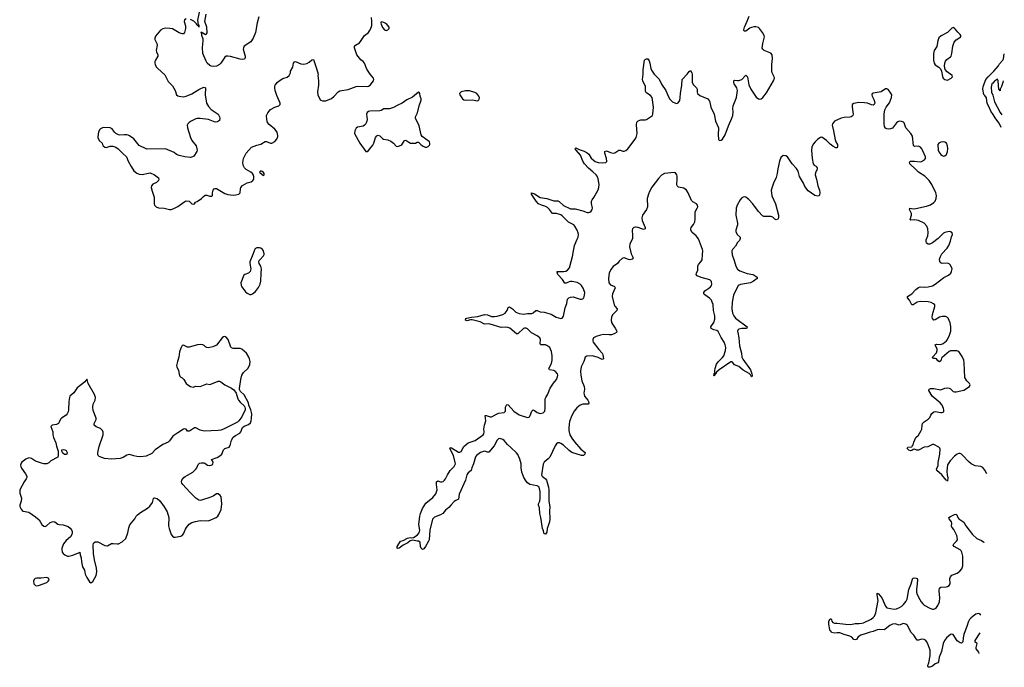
# Model space of a CAD drawing. Header units: inches. Extents: x 1843750 to 1959452, y 907112 to 1016326.
# Tile 96 of 137: x 1941080 to 1955330, y 914023 to 923397. Entities that reach past the tile are written whole.
import ezdxf

# ---------------------------------------------------------------- set-up
doc = ezdxf.new("R2010")
doc.units = ezdxf.units.IN
doc.header["$MEASUREMENT"] = 0
for name, color, linetype in [('B9941', 7, 'Continuous'), ('B9942', 7, 'Continuous'), ('B9951', 7, 'Continuous'), ('B9952', 7, 'Continuous')]:
    doc.layers.add(name, color=color, linetype=linetype)

msp = doc.modelspace()

# ---------------------------------------------------------------- linework, layer by layer
at = {"layer": 'B9941', "color": 6}
for points, elevation in [([(1944456, 920000), (1944412, 919890), (1944410, 919870), (1944424, 919790), (1944422, 919770), (1944415, 919750), (1944390, 919730), (1944338, 919710), (1944323, 919697), (1944278, 919590), (1944286, 919550), (1944296, 919530), (1944350, 919459), (1944370, 919441), (1944410, 919419), (1944430, 919419), (1944450, 919427), (1944490, 919465), (1944537, 919523), (1944558, 919570), (1944569, 919611), (1944573, 919727), (1944580, 919790), (1944571, 919830), (1944547, 919870), (1944542, 919890), (1944547, 919910), (1944557, 919923), (1944610, 919978), (1944617, 920000)], 700), ([(1949933, 920000), (1949960, 919950), (1949942, 919930), (1949910, 919923), (1949890, 919925), (1949830, 919948), (1949810, 919946), (1949800, 919940), (1949757, 919903), (1949730, 919869), (1949670, 919823), (1949637, 919783), (1949613, 919727), (1949604, 919696), (1949600, 919650), (1949608, 919588), (1949630, 919561), (1949690, 919534), (1949697, 919517), (1949658, 919430), (1949653, 919390), (1949683, 919270), (1949694, 919250), (1949728, 919210), (1949723, 919190), (1949657, 919123), (1949644, 919090), (1949640, 919050), (1949647, 919013), (1949657, 918990), (1949700, 918930), (1949721, 918890), (1949715, 918870), (1949684, 918850), (1949643, 918837), (1949610, 918834), (1949530, 918839), (1949487, 918833), (1949421, 918810), (1949386, 918790), (1949374, 918770), (1949374, 918750), (1949381, 918730), (1949463, 918623), (1949511, 918570), (1949520, 918550), (1949530, 918490), (1949510, 918479), (1949450, 918509), (1949370, 918530), (1949290, 918525), (1949265, 918510), (1949244, 918450), (1949208, 918370), (1949197, 918310), (1949199, 918250), (1949217, 918170), (1949251, 918090), (1949252, 918050), (1949244, 917990), (1949247, 917970), (1949254, 917950), (1949300, 917890), (1949310, 917870), (1949315, 917845), (1949308, 917832), (1949298, 917830), (1949230, 917831), (1949190, 917817), (1949143, 917777), (1949105, 917730), (1949070, 917670), (1949037, 917583), (1949028, 917492), (1949029, 917451), (1949043, 917390), (1949070, 917339), (1949108, 917288), (1949202, 917182), (1949262, 917130), (1949257, 917110), (1949250, 917097), (1949239, 917090), (1949211, 917089), (1949070, 917132), (1949030, 917159), (1948950, 917239), (1948910, 917264), (1948890, 917273), (1948870, 917273), (1948850, 917259), (1948831, 917229), (1948750, 917066), (1948730, 917042), (1948670, 916993), (1948657, 916963), (1948633, 916810), (1948641, 916790), (1948689, 916750), (1948704, 916730), (1948734, 916630), (1948739, 916590), (1948738, 916430), (1948753, 916347), (1948748, 916290), (1948751, 916170), (1948747, 916130), (1948730, 916069), (1948713, 916030), (1948710, 915978), (1948690, 915949), (1948670, 915955), (1948660, 916000), (1948645, 916030), (1948621, 916190), (1948606, 916250), (1948603, 916330), (1948590, 916370), (1948589, 916390), (1948606, 916430), (1948611, 916469), (1948613, 916570), (1948599, 916630), (1948590, 916642), (1948570, 916652), (1948461, 916670), (1948430, 916693), (1948410, 916716), (1948376, 916770), (1948347, 916847), (1948337, 916910), (1948336, 916970), (1948318, 917038), (1948290, 917103), (1948270, 917128), (1948190, 917206), (1948138, 917250), (1948090, 917307), (1948070, 917321), (1948030, 917333), (1948010, 917331), (1947990, 917312), (1947946, 917230), (1947870, 917139), (1947850, 917138), (1947810, 917150), (1947790, 917148), (1947750, 917131), (1947689, 917090), (1947677, 917070), (1947649, 916970), (1947623, 916910), (1947614, 916870), (1947570, 916836), (1947550, 916810), (1947531, 916730), (1947441, 916530), (1947430, 916459), (1947421, 916450), (1947390, 916439), (1947370, 916424), (1947323, 916377), (1947290, 916334), (1947244, 916296), (1947204, 916250), (1947170, 916229), (1947082, 916198), (1947053, 916167), (1947015, 916010), (1947005, 915870), (1946998, 915850), (1946955, 915770), (1946930, 915739), (1946910, 915730), (1946890, 915749), (1946881, 915770), (1946875, 915835), (1946850, 915848), (1946830, 915848), (1946770, 915865), (1946730, 915852), (1946695, 915825), (1946630, 915790), (1946574, 915746), (1946550, 915744), (1946544, 915750), (1946542, 915770), (1946550, 915788), (1946592, 915848), (1946630, 915857), (1946690, 915894), (1946730, 915900), (1946750, 915897), (1946779, 915901), (1946805, 915915), (1946838, 915942), (1946860, 915970), (1946868, 915990), (1946870, 916010), (1946858, 916090), (1946871, 916210), (1946882, 916250), (1946910, 916320), (1946959, 916401), (1947059, 916481), (1947104, 916536), (1947121, 916590), (1947110, 916670), (1947111, 916709), (1947130, 916721), (1947170, 916706), (1947190, 916706), (1947210, 916714), (1947228, 916730), (1947241, 916750), (1947270, 916810), (1947309, 916870), (1947370, 916930), (1947385, 916970), (1947384, 916990), (1947356, 917090), (1947307, 917190), (1947310, 917203), (1947330, 917198), (1947430, 917138), (1947450, 917136), (1947470, 917149), (1947510, 917219), (1947541, 917250), (1947570, 917271), (1947672, 917308), (1947786, 917390), (1947797, 917403), (1947803, 917430), (1947799, 917470), (1947806, 917530), (1947824, 917590), (1947814, 917666), (1947830, 917670), (1947889, 917649), (1947910, 917651), (1948010, 917702), (1948090, 917712), (1948113, 917730), (1948113, 917790), (1948119, 917810), (1948130, 917825), (1948150, 917822), (1948230, 917732), (1948310, 917678), (1948350, 917661), (1948430, 917639), (1948450, 917644), (1948457, 917650), (1948468, 917670), (1948490, 917731), (1948510, 917748), (1948530, 917739), (1948570, 917710), (1948610, 917696), (1948654, 917706), (1948678, 917730), (1948686, 917774), (1948687, 917910), (1948692, 917928), (1948724, 917976), (1948741, 918030), (1948757, 918063), (1948804, 918136), (1948848, 918190), (1948865, 918230), (1948867, 918250), (1948861, 918270), (1948830, 918309), (1948810, 918319), (1948748, 918328), (1948736, 918350), (1948777, 918423), (1948786, 918470), (1948785, 918530), (1948774, 918594), (1948764, 918630), (1948750, 918650), (1948710, 918683), (1948690, 918692), (1948624, 918690), (1948617, 918697), (1948612, 918710), (1948619, 918770), (1948607, 918790), (1948570, 918819), (1948485, 918865), (1948430, 918922), (1948411, 918931), (1948388, 918932), (1948370, 918925), (1948290, 918851), (1948270, 918851), (1948173, 918930), (1948143, 918943), (1948110, 918947), (1948050, 918943), (1947890, 918990), (1947867, 918993), (1947809, 918989), (1947745, 919025), (1947630, 919055), (1947605, 919055), (1947550, 919040), (1947530, 919050), (1947536, 919070), (1947550, 919076), (1947618, 919090), (1947710, 919101), (1947809, 919129), (1947850, 919123), (1947910, 919100), (1947950, 919099), (1947990, 919105), (1948070, 919132), (1948105, 919150), (1948134, 919186), (1948150, 919230), (1948170, 919240), (1948210, 919210), (1948262, 919162), (1948310, 919142), (1948370, 919137), (1948430, 919145), (1948490, 919145), (1948510, 919152), (1948550, 919187), (1948570, 919187), (1948610, 919169), (1948670, 919163), (1948770, 919137), (1948844, 919090), (1948910, 919072), (1948930, 919078), (1948950, 919106), (1948974, 919226), (1948999, 919290), (1949010, 919350), (1949025, 919370), (1949050, 919383), (1949090, 919385), (1949190, 919353), (1949210, 919350), (1949230, 919356), (1949242, 919370), (1949256, 919410), (1949257, 919450), (1949233, 919510), (1949209, 919550), (1949192, 919570), (1949150, 919595), (1949074, 919606), (1949050, 919607), (1949030, 919603), (1948990, 919582), (1948970, 919584), (1948937, 919637), (1948868, 919710), (1948856, 919744), (1948857, 919750), (1948867, 919753), (1948950, 919750), (1948984, 919756), (1949009, 919771), (1949035, 919805), (1949085, 919990), (1949087, 920000)], 600)]:
    msp.add_lwpolyline(points, dxfattribs=dict(at, elevation=elevation))
at = {"layer": 'B9941', "color": 6, "elevation": 700}
for points in [[(1944050, 918809), (1944030, 918807), (1944010, 918792), (1943930, 918684), (1943877, 918663), (1943830, 918653), (1943810, 918649), (1943790, 918653), (1943770, 918661), (1943750, 918679), (1943730, 918689), (1943690, 918697), (1943653, 918693), (1943530, 918658), (1943510, 918659), (1943450, 918686), (1943430, 918679), (1943410, 918644), (1943392, 918590), (1943381, 918510), (1943363, 918450), (1943350, 918390), (1943353, 918370), (1943379, 918319), (1943387, 918267), (1943399, 918239), (1943410, 918225), (1943433, 918213), (1943456, 918190), (1943487, 918130), (1943511, 918110), (1943550, 918088), (1943590, 918079), (1943630, 918091), (1943690, 918088), (1943790, 918124), (1943830, 918119), (1943870, 918130), (1943950, 918166), (1943970, 918165), (1943990, 918156), (1944050, 918110), (1944143, 918063), (1944178, 918038), (1944213, 917993), (1944237, 917910), (1944248, 917890), (1944270, 917863), (1944326, 917810), (1944338, 917790), (1944341, 917770), (1944341, 917750), (1944295, 917650), (1944251, 917589), (1944230, 917573), (1944028, 917470), (1943990, 917458), (1943950, 917453), (1943750, 917443), (1943690, 917455), (1943630, 917488), (1943610, 917490), (1943550, 917450), (1943530, 917440), (1943510, 917439), (1943489, 917469), (1943470, 917477), (1943450, 917472), (1943370, 917415), (1943295, 917370), (1943250, 917301), (1943230, 917282), (1943150, 917248), (1943042, 917170), (1942990, 917120), (1942910, 917079), (1942828, 917072), (1942775, 917075), (1942730, 917084), (1942670, 917105), (1942630, 917096), (1942579, 917061), (1942535, 917045), (1942410, 917036), (1942306, 917046), (1942230, 917073), (1942213, 917090), (1942210, 917102), (1942211, 917130), (1942230, 917219), (1942290, 917390), (1942290, 917428), (1942279, 917450), (1942250, 917478), (1942185, 917505), (1942159, 917530), (1942159, 917550), (1942185, 917610), (1942185, 917630), (1942142, 917742), (1942138, 917790), (1942144, 917830), (1942173, 917890), (1942177, 917930), (1942164, 917970), (1942072, 918130), (1942058, 918190), (1942050, 918194), (1942023, 918157), (1941995, 918130), (1941910, 918070), (1941864, 917996), (1941806, 917950), (1941798, 917930), (1941790, 917870), (1941785, 917750), (1941779, 917721), (1941766, 917690), (1941750, 917672), (1941686, 917630), (1941670, 917614), (1941653, 917570), (1941639, 917550), (1941610, 917536), (1941550, 917530), (1941531, 917510), (1941560, 917430), (1941560, 917390), (1941570, 917350), (1941601, 917270), (1941610, 917225), (1941634, 917154), (1941638, 917090), (1941630, 917064), (1941530, 917010), (1941499, 916981), (1941470, 916967), (1941430, 916968), (1941396, 916976), (1941310, 917005), (1941250, 917044), (1941210, 917054), (1941170, 917037), (1941150, 917020), (1941130, 917009), (1941109, 916991), (1941101, 916979), (1941093, 916950), (1941095, 916930), (1941106, 916906), (1941165, 916825), (1941182, 916790), (1941183, 916770), (1941175, 916750), (1941143, 916710), (1941083, 916590), (1941080, 916570), (1941083, 916543), (1941107, 916470), (1941101, 916430), (1941082, 916370), (1941082, 916350), (1941099, 916310), (1941113, 916293), (1941130, 916284), (1941210, 916267), (1941310, 916202), (1941359, 916159), (1941402, 916090), (1941430, 916065), (1941450, 916063), (1941469, 916070), (1941523, 916117), (1941550, 916130), (1941570, 916133), (1941590, 916127), (1941630, 916096), (1941650, 916088), (1941710, 916085), (1941753, 916073), (1941781, 916061), (1941810, 916039), (1941830, 916015), (1941839, 915990), (1941840, 915970), (1941834, 915946), (1941813, 915910), (1941750, 915860), (1941715, 915810), (1941690, 915750), (1941688, 915728), (1941696, 915690), (1941710, 915671), (1941732, 915652), (1941770, 915634), (1941790, 915632), (1941850, 915647), (1941930, 915679), (1941942, 915678), (1941952, 915692), (1941953, 915650), (1941967, 915607), (1941972, 915550), (1941990, 915478), (1942018, 915430), (1942029, 915370), (1942050, 915321), (1942090, 915258), (1942110, 915245), (1942136, 915264), (1942184, 915350), (1942194, 915406), (1942190, 915458), (1942161, 915581), (1942149, 915669), (1942143, 915790), (1942150, 915821), (1942170, 915837), (1942210, 915839), (1942310, 915787), (1942350, 915783), (1942407, 915813), (1942430, 915816), (1942490, 915809), (1942510, 915810), (1942561, 915839), (1942614, 915890), (1942645, 915970), (1942658, 916042), (1942676, 916084), (1942744, 916170), (1942765, 916210), (1942783, 916230), (1942830, 916265), (1942930, 916328), (1942964, 916356), (1943004, 916410), (1943015, 916465), (1943024, 916476), (1943030, 916478), (1943070, 916465), (1943110, 916431), (1943170, 916346), (1943212, 916272), (1943238, 916190), (1943233, 916073), (1943241, 916030), (1943270, 915946), (1943290, 915919), (1943310, 915907), (1943330, 915905), (1943410, 915921), (1943430, 915930), (1943450, 915954), (1943477, 916023), (1943492, 916048), (1943530, 916093), (1943570, 916120), (1943625, 916135), (1943690, 916146), (1943810, 916144), (1943922, 916190), (1943945, 916210), (1943964, 916236), (1943994, 916306), (1944004, 916390), (1943994, 916490), (1943981, 916510), (1943950, 916533), (1943930, 916532), (1943880, 916500), (1943830, 916479), (1943710, 916442), (1943690, 916438), (1943670, 916442), (1943630, 916473), (1943540, 916560), (1943439, 916670), (1943426, 916690), (1943422, 916710), (1943426, 916734), (1943453, 916770), (1943474, 916786), (1943510, 916802), (1943583, 916850), (1943630, 916890), (1943643, 916910), (1943662, 916958), (1943683, 916977), (1943710, 916985), (1943743, 916983), (1943758, 916978), (1943797, 916950), (1943830, 916942), (1943850, 916947), (1943870, 916961), (1943877, 916970), (1943879, 916990), (1943871, 917011), (1943857, 917030), (1943940, 917060), (1943977, 917083), (1944003, 917110), (1944031, 917169), (1944050, 917188), (1944111, 917209), (1944124, 917236), (1944146, 917310), (1944170, 917354), (1944201, 917379), (1944268, 917412), (1944282, 917430), (1944304, 917496), (1944326, 917514), (1944390, 917536), (1944418, 917562), (1944430, 917590), (1944436, 917630), (1944437, 917690), (1944426, 917750), (1944397, 917817), (1944389, 917850), (1944330, 917965), (1944277, 918017), (1944263, 918043), (1944261, 918061), (1944281, 918190), (1944296, 918250), (1944321, 918290), (1944388, 918352), (1944410, 918404), (1944414, 918450), (1944406, 918486), (1944394, 918514), (1944362, 918570), (1944294, 918630), (1944270, 918637), (1944170, 918639), (1944145, 918645), (1944137, 918657), (1944097, 918770), (1944070, 918801)], [(1941750, 917102), (1941730, 917104), (1941705, 917125), (1941690, 917150), (1941690, 917170), (1941710, 917178), (1941733, 917173), (1941750, 917163), (1941759, 917150), (1941765, 917130), (1941763, 917110)], [(1941470, 915324), (1941392, 915312), (1941330, 915315), (1941305, 915310), (1941290, 915295), (1941281, 915270), (1941283, 915230), (1941308, 915208), (1941330, 915204), (1941350, 915206), (1941470, 915253), (1941493, 915270), (1941505, 915290), (1941499, 915310)]]:
    msp.add_lwpolyline(points, close=True, dxfattribs=at)
at = {"layer": 'B9942', "color": 6}
for points, elevation in [([(1943490, 923409), (1943467, 923393), (1943460, 923370), (1943477, 923310), (1943479, 923270), (1943465, 923210), (1943450, 923190), (1943430, 923190), (1943390, 923206), (1943290, 923264), (1943251, 923271), (1943190, 923273), (1943150, 923264), (1943117, 923243), (1943043, 923157), (1943035, 923130), (1943037, 923110), (1943066, 923050), (1943070, 923030), (1943056, 922950), (1943059, 922930), (1943078, 922890), (1943077, 922870), (1943043, 922810), (1943036, 922790), (1943034, 922770), (1943039, 922750), (1943057, 922717), (1943079, 922690), (1943180, 922600), (1943230, 922504), (1943290, 922438), (1943310, 922408), (1943329, 922370), (1943349, 922309), (1943370, 922293), (1943389, 922289), (1943450, 922282), (1943490, 922288), (1943570, 922322), (1943670, 922387), (1943710, 922408), (1943750, 922419), (1943770, 922411), (1943762, 922310), (1943783, 922190), (1943810, 922142), (1943850, 922097), (1943950, 922030), (1943973, 921990), (1943976, 921970), (1943970, 921939), (1943943, 921917), (1943910, 921912), (1943810, 921950), (1943690, 921968), (1943650, 921967), (1943630, 921962), (1943563, 921930), (1943530, 921910), (1943513, 921890), (1943505, 921870), (1943507, 921830), (1943552, 921690), (1943570, 921650), (1943632, 921570), (1943647, 921510), (1943643, 921490), (1943599, 921421), (1943582, 921410), (1943550, 921404), (1943470, 921410), (1943389, 921430), (1943350, 921447), (1943313, 921473), (1943190, 921529), (1942922, 921522), (1942810, 921576), (1942730, 921671), (1942670, 921714), (1942650, 921724), (1942628, 921728), (1942590, 921730), (1942530, 921725), (1942510, 921730), (1942470, 921750), (1942450, 921770), (1942417, 921817), (1942390, 921830), (1942290, 921836), (1942250, 921817), (1942237, 921803), (1942218, 921770), (1942213, 921747), (1942210, 921690), (1942232, 921650), (1942273, 921610), (1942277, 921590), (1942289, 921569), (1942310, 921553), (1942330, 921549), (1942390, 921566), (1942426, 921566), (1942470, 921552), (1942506, 921530), (1942570, 921461), (1942627, 921410), (1942649, 921349), (1942691, 921270), (1942733, 921210), (1942775, 921175), (1942810, 921161), (1942850, 921156), (1942943, 921177), (1942970, 921178), (1943030, 921153), (1943087, 921110), (1943095, 921090), (1943090, 921070), (1943058, 921042), (1943005, 921015), (1942986, 920990), (1942984, 920970), (1942996, 920916), (1943028, 920830), (1943027, 920730), (1943033, 920713), (1943056, 920690), (1943090, 920675), (1943170, 920667), (1943250, 920650), (1943270, 920650), (1943310, 920662), (1943368, 920692), (1943470, 920766), (1943490, 920775), (1943532, 920770), (1943570, 920732), (1943590, 920725), (1943609, 920731), (1943626, 920754), (1943650, 920765), (1943710, 920811), (1943740, 920840), (1943765, 920855), (1943790, 920857), (1943830, 920841), (1943858, 920842), (1943869, 920851), (1943872, 920892), (1943882, 920930), (1943893, 920947), (1943907, 920953), (1943930, 920952), (1944050, 920880), (1944090, 920866), (1944170, 920857), (1944210, 920860), (1944249, 920870), (1944271, 920889), (1944276, 920950), (1944282, 920970), (1944304, 920996), (1944370, 921038), (1944430, 921052), (1944456, 921070), (1944468, 921090), (1944466, 921126), (1944458, 921158), (1944449, 921170), (1944425, 921190), (1944355, 921230), (1944334, 921254), (1944315, 921290), (1944309, 921330), (1944320, 921390), (1944355, 921465), (1944435, 921550), (1944510, 921583), (1944570, 921597), (1944630, 921634), (1944653, 921633), (1944710, 921609), (1944730, 921610), (1944770, 921634), (1944802, 921670), (1944816, 921704), (1944817, 921723), (1944806, 921770), (1944774, 921814), (1944690, 921882), (1944666, 921910), (1944655, 921950), (1944654, 922010), (1944671, 922049), (1944710, 922099), (1944770, 922133), (1944830, 922150), (1944849, 922170), (1944850, 922190), (1944799, 922299), (1944776, 922370), (1944770, 922410), (1944770, 922430), (1944776, 922450), (1944810, 922492), (1944850, 922524), (1944890, 922544), (1944950, 922564), (1944981, 922590), (1944998, 922630), (1945001, 922650), (1945031, 922709), (1945043, 922770), (1945055, 922785), (1945070, 922790), (1945150, 922758), (1945190, 922755), (1945235, 922765), (1945270, 922784), (1945310, 922818), (1945330, 922819), (1945375, 922690), (1945397, 922610), (1945395, 922590), (1945402, 922510), (1945402, 922450), (1945392, 922352), (1945396, 922310), (1945430, 922238), (1945438, 922230), (1945461, 922221), (1945510, 922224), (1945590, 922258), (1945630, 922288), (1945690, 922354), (1945714, 922366), (1945832, 922388), (1945910, 922414), (1945948, 922432), (1945970, 922437), (1946110, 922430), (1946130, 922434), (1946153, 922450), (1946199, 922510), (1946204, 922530), (1946199, 922550), (1946150, 922610), (1946103, 922683), (1946070, 922769), (1946050, 922792), (1946015, 922815), (1945958, 922890), (1945927, 922990), (1945927, 923010), (1945941, 923030), (1945996, 923064), (1946024, 923096), (1946070, 923167), (1946128, 923212), (1946144, 923236), (1946161, 923270), (1946174, 923314), (1946178, 923370), (1946173, 923427)], 700), ([(1943686, 923550), (1943654, 923390), (1943664, 923324), (1943670, 923322), (1943673, 923310), (1943671, 923289), (1943666, 923306), (1943658, 923310), (1943656, 923316), (1943650, 923315), (1943639, 923339), (1943598, 923378), (1943550, 923402)], 700), ([(1944542, 923438), (1944517, 923350), (1944490, 923210), (1944458, 923130), (1944423, 923077), (1944330, 923012), (1944318, 922990), (1944315, 922970), (1944343, 922870), (1944344, 922850), (1944333, 922827), (1944310, 922823), (1944270, 922827), (1944130, 922866), (1944090, 922870), (1944070, 922867), (1944050, 922853), (1943990, 922767), (1943970, 922747), (1943930, 922726), (1943890, 922719), (1943850, 922725), (1943830, 922736), (1943795, 922770), (1943777, 922797), (1943730, 922910), (1943725, 922995), (1943737, 923090), (1943734, 923114), (1943716, 923170), (1943715, 923195), (1943707, 923213), (1943710, 923222), (1943725, 923205), (1943730, 923207), (1943770, 923181), (1943781, 923190), (1943791, 923209), (1943788, 923290), (1943761, 923370), (1943777, 923477)], 700), ([(1949087, 920000), (1949107, 920130), (1949150, 920219), (1949161, 920250), (1949166, 920290), (1949163, 920310), (1949147, 920350), (1949115, 920410), (1949098, 920430), (1949024, 920464), (1948930, 920560), (1948910, 920571), (1948850, 920590), (1948790, 920594), (1948747, 920650), (1948717, 920677), (1948678, 920698), (1948630, 920710), (1948590, 920734), (1948555, 920770), (1948488, 920870), (1948488, 920892), (1948530, 920877), (1948610, 920823), (1948710, 920809), (1948810, 920773), (1948870, 920773), (1948887, 920767), (1948949, 920709), (1949050, 920658), (1949117, 920657), (1949231, 920631), (1949292, 920608), (1949310, 920606), (1949329, 920611), (1949350, 920626), (1949364, 920650), (1949368, 920670), (1949356, 920736), (1949356, 920770), (1949364, 920790), (1949390, 920822), (1949430, 920891), (1949450, 920932), (1949463, 920970), (1949465, 921010), (1949452, 921092), (1949438, 921130), (1949422, 921150), (1949376, 921196), (1949310, 921246), (1949253, 921310), (1949230, 921350), (1949194, 921434), (1949134, 921510), (1949121, 921530), (1949122, 921538), (1949130, 921544), (1949176, 921516), (1949250, 921495), (1949293, 921470), (1949315, 921450), (1949350, 921392), (1949410, 921343), (1949450, 921329), (1949510, 921323), (1949564, 921330), (1949575, 921345), (1949573, 921390), (1949550, 921467), (1949550, 921490), (1949570, 921497), (1949630, 921473), (1949670, 921464), (1949691, 921469), (1949750, 921507), (1949770, 921508), (1949810, 921495), (1949830, 921496), (1949854, 921506), (1949881, 921530), (1949986, 921670), (1950000, 921694)], 600), ([(1950000, 920393), (1949990, 920395), (1949970, 920388), (1949950, 920369), (1949944, 920350), (1949951, 920271), (1949948, 920232), (1949910, 920150), (1949903, 920110), (1949928, 920008), (1949933, 920000)], 600), ([(1944617, 920000), (1944620, 920010), (1944610, 920049), (1944596, 920070), (1944570, 920091), (1944550, 920096), (1944510, 920095), (1944490, 920084), (1944485, 920075), (1944456, 920000)], 700)]:
    msp.add_lwpolyline(points, dxfattribs=dict(at, elevation=elevation))
at = {"layer": 'B9942', "color": 6, "elevation": 700}
for points in [[(1946310, 923366), (1946307, 923353), (1946311, 923330), (1946330, 923284), (1946359, 923250), (1946370, 923243), (1946390, 923242), (1946409, 923251), (1946429, 923270), (1946429, 923290), (1946390, 923337), (1946350, 923358)], [(1946850, 922349), (1946763, 922277), (1946681, 922239), (1946616, 922190), (1946550, 922162), (1946490, 922125), (1946430, 922108), (1946350, 922105), (1946310, 922083), (1946290, 922077), (1946148, 922072), (1946130, 922069), (1946110, 922055), (1946101, 922030), (1946108, 921950), (1946105, 921930), (1946087, 921890), (1946070, 921869), (1946050, 921856), (1945970, 921839), (1945950, 921829), (1945931, 921790), (1945927, 921750), (1946002, 921610), (1946090, 921491), (1946110, 921491), (1946130, 921505), (1946145, 921530), (1946190, 921583), (1946204, 921610), (1946230, 921691), (1946250, 921716), (1946270, 921726), (1946290, 921715), (1946330, 921677), (1946345, 921670), (1946410, 921659), (1946450, 921639), (1946490, 921611), (1946530, 921564), (1946550, 921562), (1946610, 921584), (1946650, 921650), (1946670, 921653), (1946710, 921622), (1946734, 921610), (1946806, 921610), (1946830, 921625), (1946850, 921625), (1946883, 921590), (1946910, 921571), (1946950, 921554), (1946970, 921551), (1946990, 921561), (1947010, 921581), (1947017, 921590), (1947017, 921610), (1947009, 921630), (1946904, 921704), (1946888, 921728), (1946859, 921859), (1946810, 921970), (1946810, 921990), (1946816, 922010), (1946837, 922050), (1946859, 922150), (1946890, 922230), (1946890, 922250), (1946875, 922290), (1946869, 922329), (1946862, 922342)], [(1947530, 922367), (1947467, 922353), (1947445, 922330), (1947449, 922310), (1947490, 922252), (1947510, 922236), (1947550, 922231), (1947630, 922237), (1947710, 922222), (1947725, 922235), (1947731, 922249), (1947732, 922270), (1947726, 922290), (1947694, 922330), (1947665, 922345), (1947590, 922365)], [(1944570, 921209), (1944551, 921190), (1944590, 921154), (1944610, 921144), (1944619, 921150), (1944618, 921170), (1944610, 921185), (1944590, 921201)]]:
    msp.add_lwpolyline(points, close=True, dxfattribs=at)
at = {"layer": 'B9951', "color": 6, "elevation": 600}
for points in [[(1951389, 920000), (1951390, 919995), (1951421, 919910), (1951442, 919830), (1951470, 919784), (1951504, 919764), (1951610, 919721), (1951690, 919708), (1951710, 919701), (1951752, 919670), (1951752, 919650), (1951698, 919610), (1951657, 919590), (1951514, 919566), (1951480, 919550), (1951409, 919410), (1951389, 919310), (1951384, 919210), (1951396, 919150), (1951416, 919110), (1951438, 919078), (1951609, 918950), (1951605, 918930), (1951593, 918927), (1951530, 918929), (1951490, 918919), (1951475, 918905), (1951470, 918890), (1951472, 918870), (1951487, 918790), (1951497, 918677), (1951525, 918570), (1951532, 918510), (1951545, 918485), (1951657, 918330), (1951677, 918270), (1951679, 918241), (1951674, 918230), (1951670, 918230), (1951658, 918258), (1951637, 918277), (1951550, 918322), (1951490, 918375), (1951423, 918403), (1951390, 918445), (1951370, 918446), (1951201, 918330), (1951163, 918297), (1951150, 918273), (1951144, 918276), (1951139, 918250), (1951130, 918241), (1951126, 918246), (1951130, 918275), (1951139, 918281), (1951138, 918318), (1951143, 918350), (1951165, 918410), (1951190, 918443), (1951253, 918507), (1951269, 918530), (1951296, 918610), (1951300, 918650), (1951292, 918692), (1951277, 918730), (1951230, 918798), (1951190, 918882), (1951170, 918898), (1951126, 918910), (1951089, 918929), (1951082, 918950), (1951126, 919014), (1951140, 919060), (1951141, 919110), (1951123, 919190), (1951114, 919274), (1951104, 919310), (1951090, 919337), (1951064, 919364), (1950994, 919414), (1950981, 919430), (1950982, 919450), (1950996, 919470), (1951055, 919510), (1951077, 919530), (1951090, 919549), (1951095, 919570), (1951090, 919606), (1951070, 919631), (1950943, 919663), (1950884, 919690), (1950871, 919710), (1950875, 919730), (1950894, 919770), (1950894, 919830), (1950898, 919842), (1950905, 919855), (1950940, 919890), (1950957, 919923), (1950963, 920000)], [(1955075, 916826), (1955050, 916877), (1955017, 916917), (1954990, 916930), (1954910, 916940), (1954849, 916969), (1954810, 917002), (1954730, 917091), (1954710, 917110), (1954690, 917120), (1954670, 917119), (1954650, 917109), (1954610, 917077), (1954544, 917010), (1954510, 916952), (1954501, 916910), (1954499, 916859), (1954503, 916810), (1954514, 916766), (1954510, 916716), (1954506, 916726), (1954490, 916733), (1954428, 916808), (1954352, 916872), (1954350, 916890), (1954374, 916946), (1954375, 916990), (1954399, 917110), (1954400, 917180), (1954395, 917195), (1954381, 917210), (1954310, 917248), (1954290, 917247), (1954224, 917216), (1954170, 917212), (1954090, 917166), (1954066, 917166), (1954030, 917180), (1954010, 917174), (1953990, 917160), (1953970, 917157), (1953948, 917168), (1953924, 917190), (1953933, 917210), (1953990, 917215), (1953998, 917222), (1954010, 917241), (1954020, 917280), (1954050, 917350), (1954090, 917381), (1954127, 917450), (1954135, 917470), (1954139, 917530), (1954147, 917553), (1954170, 917578), (1954230, 917616), (1954250, 917640), (1954265, 917675), (1954282, 917698), (1954310, 917720), (1954330, 917727), (1954410, 917710), (1954430, 917710), (1954444, 917716), (1954453, 917727), (1954455, 917750), (1954451, 917770), (1954430, 917818), (1954403, 917850), (1954285, 917950), (1954237, 918030), (1954241, 918050), (1954263, 918057), (1954310, 918059), (1954410, 918041), (1954470, 918063), (1954510, 918066), (1954530, 918063), (1954550, 918054), (1954590, 918017), (1954610, 918009), (1954631, 918009), (1954745, 918035), (1954825, 918090), (1954836, 918110), (1954828, 918130), (1954788, 918168), (1954760, 918220), (1954748, 918430), (1954742, 918470), (1954721, 918521), (1954670, 918595), (1954645, 918605), (1954550, 918602), (1954530, 918595), (1954431, 918509), (1954423, 918497), (1954410, 918460), (1954390, 918445), (1954370, 918458), (1954350, 918487), (1954330, 918494), (1954310, 918492), (1954297, 918497), (1954293, 918510), (1954347, 918573), (1954359, 918610), (1954357, 918630), (1954331, 918690), (1954350, 918701), (1954410, 918696), (1954444, 918710), (1954491, 918749), (1954508, 918770), (1954539, 918830), (1954555, 918890), (1954558, 918958), (1954548, 919010), (1954517, 919077), (1954507, 919087), (1954479, 919099), (1954430, 919101), (1954390, 919090), (1954330, 919051), (1954310, 919049), (1954293, 919070), (1954288, 919090), (1954290, 919130), (1954326, 919246), (1954322, 919270), (1954306, 919286), (1954270, 919304), (1954230, 919314), (1954110, 919319), (1954068, 919310), (1954010, 919270), (1953991, 919271), (1953956, 919336), (1953930, 919370), (1953928, 919390), (1953992, 919428), (1954050, 919494), (1954090, 919521), (1954111, 919529), (1954170, 919525), (1954230, 919528), (1954290, 919547), (1954330, 919570), (1954457, 919663), (1954521, 919699), (1954554, 919730), (1954567, 919753), (1954574, 919790), (1954550, 919845), (1954530, 919864), (1954510, 919871), (1954430, 919870), (1954410, 919876), (1954397, 919897), (1954394, 919930), (1954404, 919970), (1954421, 920000)], [(1954989, 914777), (1954980, 914790), (1954970, 914797), (1954950, 914801), (1954918, 914790), (1954877, 914763), (1954844, 914736), (1954826, 914714), (1954805, 914675), (1954794, 914630), (1954744, 914496), (1954733, 914450), (1954729, 914391), (1954710, 914373), (1954690, 914376), (1954648, 914408), (1954590, 914497), (1954570, 914504), (1954550, 914496), (1954495, 914450), (1954462, 914410), (1954443, 914370), (1954419, 914250), (1954387, 914170), (1954379, 914101), (1954370, 914088), (1954330, 914072), (1954290, 914041), (1954250, 914023), (1954227, 914027), (1954222, 914050), (1954237, 914090), (1954255, 914190), (1954255, 914270), (1954230, 914350), (1954210, 914390), (1954190, 914414), (1954170, 914426), (1954130, 914429), (1954090, 914417), (1954070, 914418), (1954055, 914435), (1954021, 914490), (1953978, 914530), (1953950, 914595), (1953930, 914630), (1953904, 914650), (1953870, 914657), (1953810, 914633), (1953750, 914652), (1953710, 914648), (1953672, 914630), (1953607, 914573), (1953590, 914568), (1953530, 914570), (1953490, 914564), (1953430, 914540), (1953390, 914533), (1953330, 914511), (1953251, 914489), (1953216, 914464), (1953190, 914425), (1953170, 914420), (1953150, 914427), (1953121, 914461), (1953095, 914475), (1953010, 914497), (1952950, 914521), (1952910, 914522), (1952870, 914515), (1952830, 914529), (1952822, 914542), (1952810, 914550), (1952803, 914570), (1952790, 914649), (1952790, 914691), (1952810, 914727), (1952823, 914723), (1952830, 914712), (1952832, 914692), (1952847, 914670), (1952870, 914662), (1952910, 914663), (1953030, 914647), (1953110, 914645), (1953170, 914655), (1953230, 914655), (1953270, 914660), (1953293, 914667), (1953401, 914719), (1953430, 914742), (1953450, 914764), (1953470, 914810), (1953503, 914990), (1953488, 915072), (1953490, 915096), (1953510, 915085), (1953558, 915030), (1953608, 914910), (1953630, 914883), (1953737, 914863), (1953770, 914870), (1953815, 914890), (1953847, 914910), (1953870, 914932), (1953910, 914982), (1953925, 915010), (1953950, 915150), (1953984, 915230), (1953999, 915301), (1954007, 915313), (1954024, 915316), (1954055, 915315), (1954067, 915307), (1954073, 915293), (1954071, 915231), (1954058, 915150), (1954059, 915110), (1954070, 915076), (1954105, 915005), (1954127, 914970), (1954150, 914941), (1954170, 914924), (1954250, 914879), (1954290, 914865), (1954310, 914866), (1954330, 914874), (1954350, 914889), (1954370, 914918), (1954390, 914973), (1954396, 915030), (1954386, 915130), (1954394, 915170), (1954410, 915185), (1954490, 915187), (1954510, 915193), (1954533, 915207), (1954545, 915230), (1954542, 915310), (1954550, 915334), (1954570, 915356), (1954650, 915388), (1954686, 915414), (1954715, 915450), (1954732, 915492), (1954731, 915630), (1954717, 915690), (1954705, 915710), (1954690, 915723), (1954606, 915770), (1954591, 915790), (1954597, 915810), (1954638, 915850), (1954651, 915869), (1954650, 915909), (1954644, 915930), (1954600, 916020), (1954572, 916050), (1954565, 916065), (1954571, 916110), (1954568, 916130), (1954532, 916170), (1954527, 916190), (1954553, 916207), (1954610, 916235), (1954630, 916238), (1954643, 916230), (1954656, 916190), (1954670, 916174), (1954746, 916126), (1954774, 916070), (1954870, 915945), (1954930, 915889), (1954998, 915858), (1955033, 915833), (1955034, 915832)], [(1954966, 914223), (1954961, 914241), (1954925, 914290), (1954923, 914310), (1954939, 914370), (1954910, 914389), (1954910, 914410), (1954979, 914521)]]:
    msp.add_lwpolyline(points, dxfattribs=at)
at = {"layer": 'B9952', "color": 6}
for points, elevation in [([(1950000, 921694), (1950009, 921710), (1950015, 921750), (1950005, 921875), (1950010, 921912), (1950029, 921931), (1950070, 921947), (1950130, 921947), (1950150, 921953), (1950239, 922010), (1950245, 922030), (1950251, 922130), (1950232, 922270), (1950210, 922302), (1950155, 922335), (1950140, 922350), (1950135, 922370), (1950135, 922430), (1950098, 922510), (1950093, 922530), (1950104, 922610), (1950101, 922670), (1950123, 922810), (1950130, 922821), (1950150, 922832), (1950170, 922830), (1950190, 922800), (1950201, 922770), (1950214, 922690), (1950224, 922664), (1950263, 922610), (1950336, 922536), (1950370, 922462), (1950432, 922370), (1950470, 922279), (1950490, 922246), (1950530, 922210), (1950570, 922190), (1950590, 922186), (1950610, 922194), (1950632, 922228), (1950640, 922270), (1950643, 922330), (1950664, 922450), (1950667, 922530), (1950741, 922610), (1950770, 922648), (1950790, 922660), (1950807, 922630), (1950812, 922610), (1950811, 922490), (1950830, 922454), (1950876, 922410), (1950883, 922390), (1950885, 922350), (1950891, 922330), (1950922, 922302), (1951037, 922250), (1951054, 922234), (1951061, 922221), (1951083, 922130), (1951129, 922030), (1951152, 921930), (1951193, 921833), (1951189, 921729), (1951192, 921670), (1951197, 921657), (1951207, 921647), (1951230, 921653), (1951251, 921670), (1951290, 921730), (1951338, 921862), (1951387, 921970), (1951399, 922010), (1951405, 922065), (1951401, 922110), (1951406, 922150), (1951453, 922270), (1951467, 922370), (1951459, 922410), (1951420, 922470), (1951413, 922490), (1951413, 922510), (1951421, 922519), (1951430, 922524), (1951470, 922516), (1951490, 922517), (1951530, 922529), (1951590, 922593), (1951611, 922570), (1951633, 922453), (1951660, 922390), (1951737, 922277), (1951770, 922250), (1951790, 922247), (1951810, 922253), (1951837, 922270), (1951890, 922337), (1951989, 922510), (1952003, 922550), (1952001, 922570), (1951969, 922629), (1951964, 922650), (1951965, 922750), (1951975, 922835), (1951969, 922889), (1951950, 922913), (1951853, 922953), (1951834, 922970), (1951827, 922987), (1951833, 923050), (1951856, 923130), (1951857, 923150), (1951853, 923170), (1951830, 923212), (1951786, 923270), (1951770, 923283), (1951732, 923292), (1951710, 923293), (1951670, 923285), (1951647, 923273), (1951590, 923232), (1951571, 923231), (1951562, 923242), (1951560, 923250), (1951572, 923290), (1951610, 923376), (1951636, 923450)], 600), ([(1955285, 921837), (1955270, 921871), (1955250, 921906), (1955197, 921977), (1955170, 922027), (1955133, 922073), (1955113, 922130), (1955083, 922183), (1955070, 922267), (1955050, 922300), (1955035, 922315), (1955019, 922390), (1955023, 922430), (1955063, 922530), (1955096, 922570), (1955178, 922650), (1955245, 922730), (1955260, 922760), (1955310, 922810), (1955319, 922830), (1955330, 922902)], 500), ([(1955313, 922510), (1955310, 922489), (1955290, 922428), (1955271, 922390), (1955270, 922366), (1955262, 922382), (1955250, 922386), (1955241, 922510), (1955230, 922535), (1955190, 922509), (1955163, 922477), (1955150, 922469), (1955139, 922421), (1955144, 922350), (1955164, 922304), (1955190, 922210), (1955270, 922056), (1955293, 922020)], 500), ([(1954421, 920000), (1954427, 920010), (1954502, 920090), (1954529, 920130), (1954553, 920190), (1954566, 920254), (1954578, 920290), (1954575, 920310), (1954550, 920326), (1954530, 920330), (1954470, 920318), (1954450, 920307), (1954371, 920229), (1954290, 920165), (1954250, 920146), (1954227, 920147), (1954204, 920164), (1954197, 920190), (1954198, 920210), (1954222, 920270), (1954227, 920313), (1954225, 920370), (1954208, 920410), (1954168, 920450), (1954090, 920490), (1954030, 920502), (1953977, 920497), (1953966, 920506), (1953987, 920570), (1953986, 920590), (1953960, 920650), (1953964, 920670), (1954010, 920661), (1954050, 920664), (1954202, 920698), (1954262, 920718), (1954310, 920750), (1954328, 920772), (1954346, 920810), (1954349, 920851), (1954338, 920890), (1954280, 921010), (1954241, 921070), (1954178, 921130), (1954090, 921190), (1954030, 921250), (1953980, 921290), (1953963, 921310), (1953956, 921330), (1953965, 921350), (1954030, 921350), (1954110, 921339), (1954130, 921345), (1954174, 921370), (1954190, 921390), (1954191, 921410), (1954148, 921510), (1954136, 921530), (1954117, 921550), (1954090, 921564), (1954030, 921563), (1954015, 921575), (1954003, 921710), (1953979, 921750), (1953906, 921830), (1953882, 921902), (1953870, 921914), (1953844, 921924), (1953810, 921926), (1953790, 921919), (1953770, 921905), (1953713, 921827), (1953685, 921815), (1953650, 921813), (1953630, 921818), (1953609, 921829), (1953596, 921850), (1953591, 921890), (1953593, 922030), (1953599, 922090), (1953619, 922130), (1953670, 922194), (1953695, 922270), (1953701, 922310), (1953680, 922350), (1953650, 922385), (1953630, 922396), (1953610, 922395), (1953550, 922353), (1953430, 922335), (1953416, 922324), (1953411, 922310), (1953416, 922290), (1953442, 922242), (1953451, 922211), (1953454, 922190), (1953448, 922170), (1953430, 922161), (1953410, 922164), (1953350, 922187), (1953306, 922194), (1953224, 922196), (1953150, 922184), (1953130, 922170), (1953130, 922130), (1953141, 922030), (1953137, 922010), (1953130, 922000), (1953115, 921990), (1953095, 921985), (1953010, 921979), (1952970, 921971), (1952870, 921930), (1952842, 921890), (1952839, 921870), (1952858, 921790), (1952880, 921660), (1952891, 921631), (1952915, 921590), (1952917, 921563), (1952910, 921543), (1952890, 921543), (1952850, 921564), (1952810, 921595), (1952758, 921650), (1952690, 921696), (1952670, 921694), (1952630, 921667), (1952591, 921629), (1952565, 921595), (1952546, 921550), (1952539, 921510), (1952547, 921390), (1952562, 921310), (1952579, 921290), (1952611, 921270), (1952622, 921250), (1952620, 921230), (1952596, 921184), (1952592, 921150), (1952611, 921090), (1952631, 920991), (1952657, 920930), (1952662, 920890), (1952657, 920863), (1952650, 920849), (1952630, 920842), (1952590, 920854), (1952490, 920920), (1952442, 920982), (1952422, 921030), (1952367, 921127), (1952345, 921205), (1952323, 921243), (1952261, 921310), (1952190, 921410), (1952170, 921428), (1952130, 921430), (1952096, 921404), (1952075, 921350), (1952050, 921237), (1952042, 921170), (1952029, 921111), (1951989, 921030), (1951955, 920930), (1951967, 920847), (1952016, 920730), (1952062, 920570), (1952063, 920530), (1952052, 920510), (1952030, 920500), (1952010, 920508), (1951978, 920538), (1951950, 920548), (1951867, 920547), (1951850, 920548), (1951830, 920560), (1951770, 920620), (1951690, 920730), (1951630, 920794), (1951590, 920828), (1951570, 920832), (1951550, 920828), (1951530, 920817), (1951507, 920790), (1951462, 920710), (1951447, 920670), (1951442, 920570), (1951467, 920450), (1951467, 920430), (1951445, 920350), (1951445, 920330), (1951462, 920290), (1951505, 920250), (1951508, 920230), (1951497, 920203), (1951468, 920170), (1951439, 920121), (1951395, 920070), (1951386, 920050), (1951384, 920030), (1951389, 920000)], 600), ([(1950963, 920000), (1950968, 920050), (1950964, 920070), (1950903, 920223), (1950870, 920270), (1950810, 920318), (1950793, 920350), (1950791, 920370), (1950798, 920390), (1950830, 920434), (1950850, 920473), (1950858, 920510), (1950854, 920610), (1950864, 920636), (1950887, 920670), (1950893, 920690), (1950890, 920710), (1950873, 920730), (1950821, 920761), (1950801, 920781), (1950756, 920890), (1950730, 920931), (1950690, 920959), (1950615, 920975), (1950594, 920990), (1950588, 921010), (1950596, 921090), (1950593, 921130), (1950588, 921150), (1950570, 921179), (1950550, 921187), (1950410, 921170), (1950370, 921146), (1950324, 921096), (1950230, 920971), (1950194, 920910), (1950178, 920870), (1950162, 920810), (1950168, 920690), (1950151, 920650), (1950095, 920570), (1950085, 920530), (1950090, 920490), (1950132, 920390), (1950132, 920370), (1950110, 920362), (1950030, 920389), (1950000, 920393)], 600)]:
    msp.add_lwpolyline(points, dxfattribs=dict(at, elevation=elevation))
at = {"layer": 'B9952', "color": 6, "elevation": 600}
for points in [[(1954590, 923282), (1954570, 923274), (1954506, 923214), (1954415, 923165), (1954384, 923136), (1954368, 923092), (1954351, 923010), (1954313, 922950), (1954304, 922910), (1954304, 922810), (1954314, 922770), (1954330, 922745), (1954382, 922710), (1954406, 922686), (1954422, 922650), (1954434, 922574), (1954447, 922550), (1954470, 922530), (1954510, 922522), (1954559, 922550), (1954579, 922570), (1954573, 922590), (1954502, 922642), (1954475, 922675), (1954462, 922722), (1954469, 922770), (1954481, 922799), (1954498, 922822), (1954550, 922857), (1954560, 922870), (1954572, 922908), (1954585, 923015), (1954606, 923074), (1954633, 923107), (1954702, 923150), (1954701, 923170), (1954690, 923184), (1954655, 923215), (1954610, 923272)], [(1954450, 921629), (1954410, 921624), (1954383, 921610), (1954370, 921590), (1954371, 921510), (1954383, 921483), (1954410, 921446), (1954430, 921430), (1954450, 921424), (1954470, 921427), (1954493, 921447), (1954510, 921490), (1954514, 921530), (1954510, 921570), (1954492, 921610), (1954470, 921624)]]:
    msp.add_lwpolyline(points, close=True, dxfattribs=at)

doc.saveas('drawing.dxf')
